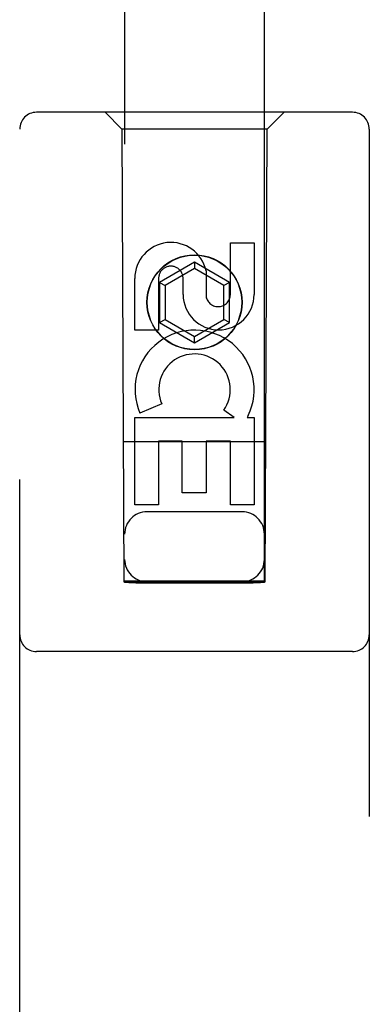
# Model space of a CAD drawing. Header units: inches. Extents: x 0 to 224, y 0 to 145.
# Tile 37 of 92: x 77.331 to 77.956, y 54.284 to 56.046. Entities that reach past the tile are written whole.
import ezdxf

# ---------------------------------------------------------------- set-up
doc = ezdxf.new("R2010")
doc.units = ezdxf.units.IN
doc.header["$LTSCALE"] = 12.302632
doc.header["$MEASUREMENT"] = 0
doc.linetypes.add('HIDDEN', pattern=[0.2, 0.1, -0.1])
doc.layers.add('DOOR_2_ASSEMBLY', color=7, linetype='CONTINUOUS')

msp = doc.modelspace()

# ---------------------------------------------------------------- linework, layer by layer
at = {"layer": 'DOOR_2_ASSEMBLY', "color": 8, "linetype": 'HIDDEN'}
for p, q in [((77.5189, 89.0399), (77.5189, 55.0382)), ((77.7689, 55.0382), (77.7689, 89.0399)), ((77.9264, 55.8799), (77.3614, 55.8799)), ((77.5139, 55.8499), (77.4839, 55.8799)), ((77.7739, 55.8499), (77.8039, 55.8799)), ((77.3314, 53.9924), (77.3314, 55.8499)), ((77.5139, 55.8499), (77.5174, 55.0399)), ((77.7739, 55.8499), (77.5139, 55.8499)), ((77.7704, 55.0399), (77.7739, 55.8499)), ((77.9564, 55.8499), (77.9564, 53.9924)), ((77.708, 55.554), (77.708, 55.6464)), ((77.708, 55.6464), (77.7505, 55.6464)), ((77.7505, 55.6464), (77.7505, 55.554)), ((77.6439, 55.6117), (77.5814, 55.5756)), ((77.6439, 55.6117), (77.6439, 55.6002)), ((77.7064, 55.5756), (77.6439, 55.6117)), ((77.6439, 55.6002), (77.5914, 55.5699)), ((77.6964, 55.5699), (77.6439, 55.6002)), ((77.6645, 55.5964), (77.6645, 55.5501)), ((77.5372, 55.4901), (77.5372, 55.5826)), ((77.5797, 55.5826), (77.5797, 55.4901)), ((77.5814, 55.5756), (77.5814, 55.5035)), ((77.5814, 55.5756), (77.5914, 55.5699)), ((77.6235, 55.554), (77.6235, 55.5825)), ((77.7064, 55.5756), (77.6964, 55.5699)), ((77.7064, 55.5035), (77.7064, 55.5756)), ((77.5914, 55.5699), (77.5914, 55.5092)), ((77.6964, 55.5092), (77.6964, 55.5699)), ((77.5814, 55.5035), (77.5914, 55.5092)), ((77.5914, 55.5092), (77.6439, 55.4789)), ((77.6439, 55.4789), (77.6964, 55.5092)), ((77.7064, 55.5035), (77.6964, 55.5092)), ((77.5797, 55.4901), (77.5372, 55.4901)), ((77.5814, 55.5035), (77.6439, 55.4674)), ((77.6439, 55.4674), (77.7064, 55.5035)), ((77.6439, 55.4674), (77.6439, 55.4789)), ((77.5853, 55.3582), (77.5462, 55.3413)), ((77.7148, 55.3339), (77.6963, 55.3469)), ((77.5372, 55.1777), (77.5372, 55.3339)), ((77.5372, 55.3339), (77.7148, 55.3339)), ((77.74, 55.3374), (77.7382, 55.3339)), ((77.7382, 55.3339), (77.7505, 55.3339)), ((77.7505, 55.3339), (77.7505, 55.1777)), ((77.7715, 55.2899), (77.5163, 55.2899)), ((77.5797, 55.2912), (77.5797, 55.1777)), ((77.6221, 55.2912), (77.5797, 55.2912)), ((77.6221, 55.199), (77.6221, 55.2912)), ((77.6646, 55.2912), (77.6646, 55.199)), ((77.708, 55.2912), (77.6646, 55.2912)), ((77.708, 55.1777), (77.708, 55.2912)), ((77.6646, 55.199), (77.6221, 55.199)), ((77.5797, 55.1777), (77.5372, 55.1777)), ((77.7505, 55.1777), (77.708, 55.1777)), ((77.7289, 55.1649), (77.5589, 55.1649)), ((77.5174, 55.0399), (77.7704, 55.0399)), ((77.5197, 55.0412), (77.5212, 55.0412)), ((77.5212, 55.0412), (77.5262, 55.0413)), ((77.5262, 55.0381), (77.5212, 55.0382)), ((77.5262, 55.0413), (77.5389, 55.0413)), ((77.5389, 55.0381), (77.5262, 55.0381)), ((77.5389, 55.0413), (77.76, 55.0413)), ((77.5389, 55.0381), (77.7489, 55.0381)), ((77.7616, 55.0381), (77.7489, 55.0381)), ((77.76, 55.0413), (77.7655, 55.0412)), ((77.7665, 55.0382), (77.7616, 55.0381)), ((77.768, 55.0382), (77.7665, 55.0382)), ((77.9264, 54.9149), (77.3614, 54.9149))]:
    msp.add_line(p, q, dxfattribs=at)
for points in [[(77.5189, 55.0412), (77.519, 55.0412), (77.5193, 55.0412), (77.5197, 55.0412)], [(77.5212, 55.0382), (77.5197, 55.0382), (77.5193, 55.0382), (77.519, 55.0382), (77.5189, 55.0382)], [(77.7655, 55.0412), (77.7674, 55.0412), (77.768, 55.0412), (77.7685, 55.0412), (77.7688, 55.0412), (77.7689, 55.0412)], [(77.7689, 55.0382), (77.7688, 55.0382), (77.7685, 55.0382), (77.768, 55.0382)]]:
    msp.add_lwpolyline(points, dxfattribs=at)
for radius in [0.085, 0.0845]:
    msp.add_circle((77.6439, 55.5399), radius, dxfattribs=at)
for centre, radius, start, end in [((77.3614, 55.8499), 0.03, 90, 180), ((77.9264, 55.8499), 0.03, 0, 90), ((77.6016, 55.5826), 0.0644, 12.2995, 180.0775), ((77.6016, 55.5826), 0.0219, 359.9011, 180), ((77.687, 55.554), 0.0635, 180, 360), ((77.6861, 55.554), 0.0219, 190.307, 360), ((77.644, 55.3836), 0.1065, 334.2636, 203.4027), ((77.644, 55.3836), 0.0639, 324.8895, 203.4026), ((77.5589, 55.1249), 0.04, 90, 180), ((77.7289, 55.1249), 0.04, 0, 90), ((77.5589, 55.0799), 0.04, 180, 270), ((77.7289, 55.0799), 0.04, 270, 360), ((77.3614, 54.9449), 0.03, 180, 270), ((77.9264, 54.9449), 0.03, 270, 360)]:
    msp.add_arc(centre, radius, start, end, dxfattribs=at)

doc.saveas('drawing.dxf')
